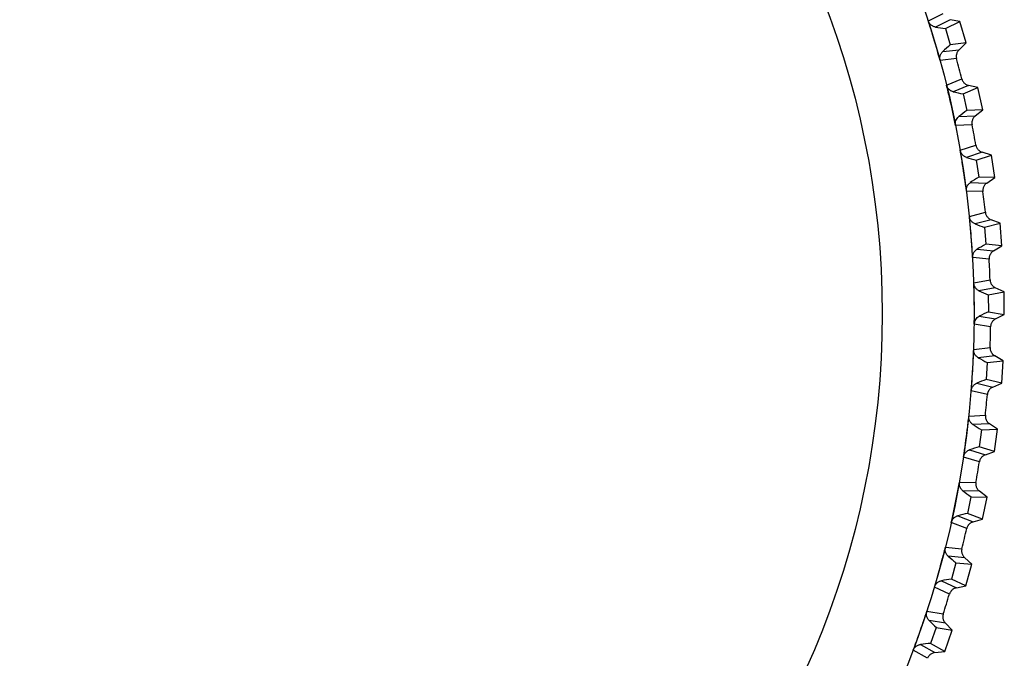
# Model space of a CAD drawing. Header units: millimetres. Extents: x -107 to 42, y 0 to 140.
# Tile 7 of 17: x -85 to -63, y 66 to 80. Entities that reach past the tile are written whole.
import ezdxf

# ---------------------------------------------------------------- set-up
doc = ezdxf.new("R2010")
doc.units = ezdxf.units.MM

msp = doc.modelspace()

# ---------------------------------------------------------------- linework, layer by layer
at = {"color": 7, "linetype": 'Continuous', "lineweight": 25}
for p, q in [((-64.88, 80.385), (-64.554, 80.549)), ((-64.397, 80.413), (-64.723, 80.249)), ((-64.502, 80.217), (-64.183, 80.377)), ((-64.502, 80.217), (-64.394, 79.856)), ((-64.183, 80.377), (-64.397, 80.413)), ((-64.04, 79.898), (-64.183, 80.377)), ((-64.04, 79.898), (-64.394, 79.856)), ((-64.199, 79.75), (-64.04, 79.898)), ((-64.562, 79.708), (-64.199, 79.75)), ((-64.256, 79.551), (-64.619, 79.509)), ((-64.477, 78.966), (-64.14, 79.106)), ((-63.993, 78.96), (-64.33, 78.819)), ((-64.111, 78.772), (-63.782, 78.909)), ((-63.782, 78.909), (-63.993, 78.96)), ((-63.672, 78.421), (-63.782, 78.909)), ((-64.111, 78.772), (-64.029, 78.404)), ((-64.206, 78.268), (-63.842, 78.285)), ((-63.672, 78.421), (-64.029, 78.404)), ((-63.842, 78.285), (-63.672, 78.421)), ((-63.912, 78.09), (-64.277, 78.073)), ((-64.174, 77.522), (-63.827, 77.638)), ((-63.691, 77.483), (-64.037, 77.366)), ((-63.822, 77.303), (-63.484, 77.417)), ((-63.484, 77.417), (-63.691, 77.483)), ((-63.409, 76.922), (-63.484, 77.417)), ((-63.822, 77.303), (-63.766, 76.931)), ((-63.952, 76.807), (-63.587, 76.798)), ((-63.409, 76.922), (-63.766, 76.931)), ((-63.587, 76.798), (-63.409, 76.922)), ((-63.671, 76.609), (-64.037, 76.618)), ((-63.972, 76.06), (-63.618, 76.152)), ((-63.493, 75.987), (-63.846, 75.895)), ((-63.636, 75.818), (-63.291, 75.907)), ((-63.291, 75.907), (-63.493, 75.987)), ((-63.251, 75.409), (-63.291, 75.907)), ((-63.636, 75.818), (-63.606, 75.442)), ((-63.251, 75.409), (-63.606, 75.442)), ((-63.801, 75.332), (-63.437, 75.297)), ((-63.437, 75.297), (-63.251, 75.409)), ((-63.534, 75.114), (-63.898, 75.149)), ((-63.873, 74.588), (-63.513, 74.655)), ((-63.4, 74.482), (-63.759, 74.414)), ((-63.555, 74.323), (-63.204, 74.388)), ((-63.204, 74.388), (-63.4, 74.482)), ((-63.199, 73.888), (-63.204, 74.388)), ((-63.555, 74.323), (-63.551, 73.946)), ((-63.551, 73.946), (-63.199, 73.888)), ((-63.753, 73.85), (-63.392, 73.79)), ((-63.392, 73.79), (-63.199, 73.888)), ((-63.502, 73.614), (-63.863, 73.674)), ((-63.876, 73.113), (-63.513, 73.155)), ((-63.412, 72.974), (-63.775, 72.931)), ((-63.577, 72.826), (-63.6, 72.449)), ((-63.577, 72.826), (-63.223, 72.866)), ((-63.223, 72.866), (-63.412, 72.974)), ((-63.253, 72.367), (-63.223, 72.866)), ((-63.808, 72.368), (-63.453, 72.283)), ((-63.253, 72.367), (-63.6, 72.449)), ((-63.453, 72.283), (-63.253, 72.367)), ((-63.574, 72.115), (-63.93, 72.2)), ((-63.983, 71.641), (-63.617, 71.658)), ((-63.529, 71.47), (-63.894, 71.453)), ((-63.705, 71.334), (-63.753, 70.96)), ((-63.705, 71.334), (-63.348, 71.35)), ((-63.348, 71.35), (-63.529, 71.47)), ((-63.413, 70.854), (-63.348, 71.35)), ((-63.967, 70.893), (-63.618, 70.784)), ((-63.413, 70.854), (-63.753, 70.96)), ((-63.618, 70.784), (-63.413, 70.854)), ((-63.751, 70.625), (-64.1, 70.734)), ((-64.191, 70.18), (-63.826, 70.172)), ((-63.751, 69.979), (-64.116, 69.987)), ((-63.579, 69.846), (-63.751, 69.979)), ((-63.936, 69.855), (-64.01, 69.485)), ((-63.936, 69.855), (-63.579, 69.846)), ((-63.678, 69.356), (-63.579, 69.846)), ((-64.228, 69.433), (-63.888, 69.3)), ((-63.678, 69.356), (-64.01, 69.485)), ((-63.888, 69.3), (-63.678, 69.356)), ((-64.031, 69.151), (-64.372, 69.284)), ((-64.502, 68.738), (-64.138, 68.704)), ((-64.076, 68.506), (-64.44, 68.54)), ((-63.914, 68.361), (-64.076, 68.506)), ((-64.269, 68.395), (-64.369, 68.032)), ((-64.269, 68.395), (-63.914, 68.361)), ((-64.047, 67.879), (-63.914, 68.361)), ((-64.047, 67.879), (-64.369, 68.032)), ((-64.414, 67.699), (-64.744, 67.856)), ((-64.59, 67.995), (-64.26, 67.838)), ((-64.26, 67.838), (-64.047, 67.879)), ((-64.912, 67.321), (-64.551, 67.261)), ((-64.504, 67.059), (-64.864, 67.118)), ((-64.704, 66.962), (-64.829, 66.607)), ((-64.704, 66.962), (-64.352, 66.904)), ((-64.352, 66.904), (-64.504, 67.059)), ((-64.518, 66.432), (-64.352, 66.904)), ((-65.052, 66.586), (-64.734, 66.406)), ((-64.518, 66.432), (-64.829, 66.607)), ((-64.896, 66.279), (-65.215, 66.458)), ((-64.734, 66.406), (-64.518, 66.432))]:
    msp.add_line(p, q, dxfattribs=at)
for radius in [21.133, 19.098]:
    msp.add_circle((-85, 73.901), radius, dxfattribs=at)
for centre, radius, start, end in [((-64.214, 83.002), 2.799, 259.516, 264.098), ((-62.627, 77.686), 2.799, 129.1489, 133.7309), ((-85, 73.901), 21.5, 14.0112, 15.2357), ((-63.63, 81.53), 2.799, 255.516, 260.098), ((-62.417, 76.116), 2.799, 125.1489, 129.7309), ((-85, 73.901), 21.5, 10.0112, 11.2357), ((-63.15, 80.02), 2.799, 251.516, 256.098), ((-62.318, 74.535), 2.799, 121.1489, 125.7309), ((-85, 73.901), 21.5, 6.0112, 7.2357), ((-62.776, 78.481), 2.799, 247.516, 252.098), ((-62.329, 72.951), 2.799, 117.1489, 121.7309), ((-85, 73.901), 21.5, 2.0112, 3.2357), ((-62.511, 76.92), 2.799, 243.516, 248.098), ((-62.45, 71.372), 2.799, 113.1489, 117.7309), ((-85, 73.901), 21.5, 358.0112, 359.2357), ((-62.355, 75.344), 2.799, 239.516, 244.098), ((-62.682, 69.805), 2.799, 109.1489, 113.7309), ((-85, 73.901), 21.5, 354.0112, 355.2357), ((-62.309, 73.76), 2.799, 235.516, 240.098), ((-63.022, 68.258), 2.799, 105.1489, 109.7309), ((-85, 73.901), 21.5, 350.0112, 351.2357), ((-62.374, 72.178), 2.799, 231.516, 236.098), ((-63.469, 66.739), 2.799, 101.1489, 105.7309), ((-85, 73.901), 21.5, 346.0112, 347.2357), ((-62.55, 70.604), 2.799, 227.516, 232.098), ((-64.021, 65.254), 2.799, 97.1489, 101.7309), ((-85, 73.901), 21.5, 342.0112, 343.2357), ((-62.834, 69.046), 2.799, 223.516, 228.098), ((-64.675, 63.812), 2.799, 93.1489, 97.7309)]:
    msp.add_arc(centre, radius, start, end, dxfattribs=at)
for points, knots in [([(-64.619, 79.509), (-64.672, 79.701), (-64.728, 79.894), (-64.786, 80.085), (-64.817, 80.185), (-64.848, 80.285), (-64.88, 80.385)], [0, 0, 0, 0, 0.0006000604, 0.0006000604, 0.0006000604, 0.000914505, 0.000914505, 0.000914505, 0.000914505]), ([(-64.723, 80.249), (-64.733, 80.251), (-64.742, 80.253), (-64.752, 80.256), (-64.761, 80.259), (-64.77, 80.263), (-64.779, 80.267), (-64.788, 80.271), (-64.796, 80.277), (-64.804, 80.282), (-64.812, 80.288), (-64.82, 80.294), (-64.827, 80.301), (-64.835, 80.308), (-64.841, 80.315), (-64.847, 80.323), (-64.853, 80.33), (-64.859, 80.339), (-64.864, 80.347), (-64.871, 80.359), (-64.876, 80.372), (-64.88, 80.385)], [0, 0, 0, 0, 0.0000302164, 0.0000302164, 0.0000302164, 0.0000598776, 0.0000598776, 0.0000598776, 0.0000895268, 0.0000895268, 0.0000895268, 0.0001191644, 0.0001191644, 0.0001191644, 0.000148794, 0.000148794, 0.000148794, 0.00017842, 0.00017842, 0.00017842, 0.0002196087, 0.0002196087, 0.0002196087, 0.0002196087]), ([(-64.619, 79.509), (-64.622, 79.519), (-64.624, 79.53), (-64.625, 79.541), (-64.626, 79.552), (-64.626, 79.563), (-64.626, 79.574), (-64.625, 79.585), (-64.623, 79.596), (-64.621, 79.607), (-64.618, 79.617), (-64.615, 79.627), (-64.611, 79.637), (-64.607, 79.646), (-64.603, 79.656), (-64.597, 79.664), (-64.593, 79.672), (-64.587, 79.68), (-64.581, 79.687), (-64.575, 79.695), (-64.569, 79.702), (-64.562, 79.708)], [0, 0, 0, 0, 0.0000330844, 0.0000330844, 0.0000330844, 0.0000661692, 0.0000661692, 0.0000661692, 0.0000989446, 0.0000989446, 0.0000989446, 0.0001308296, 0.0001308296, 0.0001308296, 0.000161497, 0.000161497, 0.000161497, 0.0001901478, 0.0001901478, 0.0001901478, 0.0002195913, 0.0002195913, 0.0002195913, 0.0002195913]), ([(-64.199, 79.75), (-64.207, 79.742), (-64.214, 79.734), (-64.221, 79.725), (-64.228, 79.716), (-64.234, 79.707), (-64.239, 79.697), (-64.244, 79.688), (-64.249, 79.677), (-64.252, 79.667), (-64.256, 79.656), (-64.259, 79.646), (-64.26, 79.635), (-64.261, 79.629), (-64.262, 79.624), (-64.262, 79.618), (-64.263, 79.607), (-64.263, 79.596), (-64.262, 79.585), (-64.261, 79.573), (-64.259, 79.562), (-64.256, 79.551)], [0, 0, 0, 0, 0.0000332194, 0.0000332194, 0.0000332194, 0.0000664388, 0.0000664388, 0.0000664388, 0.0000996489, 0.0000996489, 0.0000996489, 0.000132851, 0.000132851, 0.000132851, 0.0001493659, 0.0001493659, 0.0001493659, 0.0001828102, 0.0001828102, 0.0001828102, 0.0002172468, 0.0002172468, 0.0002172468, 0.0002172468]), ([(-64.277, 78.073), (-64.317, 78.269), (-64.359, 78.465), (-64.404, 78.66), (-64.428, 78.762), (-64.452, 78.864), (-64.477, 78.966)], [0, 0, 0, 0, 0.0006000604, 0.0006000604, 0.0006000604, 0.000914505, 0.000914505, 0.000914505, 0.000914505]), ([(-64.33, 78.819), (-64.339, 78.822), (-64.348, 78.825), (-64.358, 78.828), (-64.367, 78.832), (-64.376, 78.836), (-64.384, 78.841), (-64.392, 78.846), (-64.401, 78.852), (-64.408, 78.858), (-64.416, 78.864), (-64.423, 78.871), (-64.43, 78.878), (-64.437, 78.885), (-64.443, 78.893), (-64.448, 78.901), (-64.454, 78.909), (-64.459, 78.918), (-64.463, 78.927), (-64.469, 78.939), (-64.474, 78.952), (-64.477, 78.966)], [0, 0, 0, 0, 0.0000302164, 0.0000302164, 0.0000302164, 0.0000598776, 0.0000598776, 0.0000598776, 0.0000895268, 0.0000895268, 0.0000895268, 0.0001191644, 0.0001191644, 0.0001191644, 0.000148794, 0.000148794, 0.000148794, 0.00017842, 0.00017842, 0.00017842, 0.0002196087, 0.0002196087, 0.0002196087, 0.0002196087]), ([(-64.14, 79.106), (-64.137, 79.095), (-64.133, 79.085), (-64.129, 79.075), (-64.125, 79.065), (-64.119, 79.055), (-64.113, 79.046), (-64.107, 79.036), (-64.1, 79.027), (-64.093, 79.019), (-64.085, 79.011), (-64.077, 79.004), (-64.068, 78.997), (-64.064, 78.993), (-64.06, 78.99), (-64.055, 78.987), (-64.046, 78.981), (-64.036, 78.976), (-64.026, 78.971), (-64.015, 78.967), (-64.004, 78.963), (-63.993, 78.96)], [0, 0, 0, 0, 0.0000331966, 0.0000331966, 0.0000331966, 0.0000663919, 0.0000663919, 0.0000663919, 0.0000995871, 0.0000995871, 0.0000995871, 0.0001327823, 0.0001327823, 0.0001327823, 0.0001492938, 0.0001492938, 0.0001492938, 0.0001827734, 0.0001827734, 0.0001827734, 0.0002172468, 0.0002172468, 0.0002172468, 0.0002172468]), ([(-64.277, 78.073), (-64.285, 78.109), (-64.282, 78.147), (-64.256, 78.216), (-64.234, 78.246), (-64.206, 78.268)], [0, 0, 0, 0, 0.5, 0.5, 1, 1, 1, 1]), ([(-63.842, 78.285), (-63.85, 78.278), (-63.858, 78.27), (-63.866, 78.262), (-63.873, 78.253), (-63.88, 78.244), (-63.885, 78.235), (-63.891, 78.226), (-63.896, 78.216), (-63.901, 78.206), (-63.905, 78.195), (-63.908, 78.185), (-63.911, 78.174), (-63.912, 78.169), (-63.913, 78.163), (-63.914, 78.158), (-63.915, 78.147), (-63.916, 78.135), (-63.916, 78.124), (-63.916, 78.113), (-63.914, 78.101), (-63.912, 78.09)], [0, 0, 0, 0, 0.0000332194, 0.0000332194, 0.0000332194, 0.0000664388, 0.0000664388, 0.0000664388, 0.0000996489, 0.0000996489, 0.0000996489, 0.000132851, 0.000132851, 0.000132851, 0.0001493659, 0.0001493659, 0.0001493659, 0.0001828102, 0.0001828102, 0.0001828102, 0.0002172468, 0.0002172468, 0.0002172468, 0.0002172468]), ([(-63.827, 77.638), (-63.825, 77.628), (-63.823, 77.617), (-63.819, 77.606), (-63.815, 77.596), (-63.811, 77.586), (-63.805, 77.576), (-63.8, 77.566), (-63.794, 77.557), (-63.787, 77.548), (-63.78, 77.54), (-63.772, 77.532), (-63.764, 77.524), (-63.76, 77.521), (-63.756, 77.517), (-63.751, 77.514), (-63.742, 77.507), (-63.733, 77.501), (-63.723, 77.496), (-63.713, 77.491), (-63.702, 77.486), (-63.691, 77.483)], [0, 0, 0, 0, 0.0000331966, 0.0000331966, 0.0000331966, 0.0000663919, 0.0000663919, 0.0000663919, 0.0000995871, 0.0000995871, 0.0000995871, 0.0001327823, 0.0001327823, 0.0001327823, 0.0001492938, 0.0001492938, 0.0001492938, 0.0001827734, 0.0001827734, 0.0001827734, 0.0002172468, 0.0002172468, 0.0002172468, 0.0002172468]), ([(-64.037, 76.618), (-64.062, 76.816), (-64.091, 77.014), (-64.122, 77.211), (-64.139, 77.315), (-64.156, 77.418), (-64.174, 77.522)], [0, 0, 0, 0, 0.0006000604, 0.0006000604, 0.0006000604, 0.000914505, 0.000914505, 0.000914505, 0.000914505]), ([(-64.037, 77.366), (-64.046, 77.368), (-64.055, 77.372), (-64.064, 77.376), (-64.073, 77.381), (-64.081, 77.385), (-64.09, 77.391), (-64.098, 77.396), (-64.105, 77.403), (-64.113, 77.409), (-64.12, 77.416), (-64.127, 77.423), (-64.133, 77.431), (-64.139, 77.439), (-64.145, 77.447), (-64.15, 77.455), (-64.155, 77.464), (-64.159, 77.473), (-64.163, 77.482), (-64.168, 77.495), (-64.171, 77.508), (-64.174, 77.522)], [0, 0, 0, 0, 0.0000302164, 0.0000302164, 0.0000302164, 0.0000598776, 0.0000598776, 0.0000598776, 0.0000895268, 0.0000895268, 0.0000895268, 0.0001191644, 0.0001191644, 0.0001191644, 0.000148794, 0.000148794, 0.000148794, 0.00017842, 0.00017842, 0.00017842, 0.0002196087, 0.0002196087, 0.0002196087, 0.0002196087]), ([(-64.037, 76.618), (-64.038, 76.628), (-64.039, 76.64), (-64.038, 76.651), (-64.038, 76.662), (-64.037, 76.673), (-64.034, 76.683), (-64.032, 76.694), (-64.029, 76.705), (-64.025, 76.715), (-64.021, 76.725), (-64.017, 76.734), (-64.011, 76.744), (-64.006, 76.752), (-64, 76.761), (-63.994, 76.769), (-63.988, 76.776), (-63.981, 76.783), (-63.975, 76.789), (-63.968, 76.796), (-63.96, 76.802), (-63.952, 76.807)], [0, 0, 0, 0, 0.0000330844, 0.0000330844, 0.0000330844, 0.0000661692, 0.0000661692, 0.0000661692, 0.0000989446, 0.0000989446, 0.0000989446, 0.0001308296, 0.0001308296, 0.0001308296, 0.000161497, 0.000161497, 0.000161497, 0.0001901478, 0.0001901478, 0.0001901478, 0.0002195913, 0.0002195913, 0.0002195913, 0.0002195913]), ([(-63.587, 76.798), (-63.596, 76.792), (-63.605, 76.784), (-63.613, 76.777), (-63.621, 76.769), (-63.628, 76.761), (-63.635, 76.752), (-63.641, 76.743), (-63.647, 76.733), (-63.652, 76.723), (-63.657, 76.713), (-63.661, 76.703), (-63.664, 76.692), (-63.666, 76.687), (-63.667, 76.682), (-63.668, 76.676), (-63.671, 76.665), (-63.672, 76.654), (-63.673, 76.643), (-63.673, 76.632), (-63.673, 76.62), (-63.671, 76.609)], [0, 0, 0, 0, 0.0000332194, 0.0000332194, 0.0000332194, 0.0000664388, 0.0000664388, 0.0000664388, 0.0000996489, 0.0000996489, 0.0000996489, 0.000132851, 0.000132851, 0.000132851, 0.0001493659, 0.0001493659, 0.0001493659, 0.0001828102, 0.0001828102, 0.0001828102, 0.0002172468, 0.0002172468, 0.0002172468, 0.0002172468]), ([(-63.618, 76.152), (-63.617, 76.141), (-63.615, 76.13), (-63.612, 76.12), (-63.609, 76.109), (-63.605, 76.099), (-63.6, 76.089), (-63.596, 76.079), (-63.59, 76.069), (-63.584, 76.06), (-63.578, 76.051), (-63.571, 76.042), (-63.563, 76.034), (-63.559, 76.03), (-63.555, 76.026), (-63.551, 76.023), (-63.543, 76.015), (-63.533, 76.009), (-63.524, 76.003), (-63.514, 75.997), (-63.504, 75.992), (-63.493, 75.987)], [0, 0, 0, 0, 0.0000331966, 0.0000331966, 0.0000331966, 0.0000663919, 0.0000663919, 0.0000663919, 0.0000995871, 0.0000995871, 0.0000995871, 0.0001327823, 0.0001327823, 0.0001327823, 0.0001492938, 0.0001492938, 0.0001492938, 0.0001827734, 0.0001827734, 0.0001827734, 0.0002172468, 0.0002172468, 0.0002172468, 0.0002172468]), ([(-63.898, 75.149), (-63.91, 75.348), (-63.925, 75.548), (-63.942, 75.747), (-63.951, 75.851), (-63.961, 75.956), (-63.972, 76.06)], [0, 0, 0, 0, 0.0006000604, 0.0006000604, 0.0006000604, 0.000914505, 0.000914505, 0.000914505, 0.000914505]), ([(-63.846, 75.895), (-63.855, 75.898), (-63.864, 75.903), (-63.873, 75.907), (-63.881, 75.912), (-63.889, 75.918), (-63.897, 75.924), (-63.905, 75.93), (-63.912, 75.937), (-63.919, 75.944), (-63.926, 75.951), (-63.932, 75.959), (-63.938, 75.967), (-63.943, 75.975), (-63.948, 75.983), (-63.953, 75.992), (-63.957, 76.001), (-63.961, 76.01), (-63.964, 76.02), (-63.968, 76.033), (-63.971, 76.046), (-63.972, 76.06)], [0, 0, 0, 0, 0.0000302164, 0.0000302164, 0.0000302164, 0.0000598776, 0.0000598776, 0.0000598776, 0.0000895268, 0.0000895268, 0.0000895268, 0.0001191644, 0.0001191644, 0.0001191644, 0.000148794, 0.000148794, 0.000148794, 0.00017842, 0.00017842, 0.00017842, 0.0002196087, 0.0002196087, 0.0002196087, 0.0002196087]), ([(-63.898, 75.149), (-63.899, 75.16), (-63.899, 75.171), (-63.897, 75.182), (-63.896, 75.193), (-63.894, 75.204), (-63.891, 75.214), (-63.888, 75.225), (-63.885, 75.235), (-63.88, 75.245), (-63.875, 75.255), (-63.87, 75.264), (-63.864, 75.273), (-63.858, 75.281), (-63.852, 75.289), (-63.845, 75.296), (-63.839, 75.303), (-63.832, 75.31), (-63.824, 75.316), (-63.817, 75.322), (-63.809, 75.327), (-63.801, 75.332)], [0, 0, 0, 0, 0.0000330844, 0.0000330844, 0.0000330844, 0.0000661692, 0.0000661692, 0.0000661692, 0.0000989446, 0.0000989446, 0.0000989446, 0.0001308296, 0.0001308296, 0.0001308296, 0.000161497, 0.000161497, 0.000161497, 0.0001901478, 0.0001901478, 0.0001901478, 0.0002195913, 0.0002195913, 0.0002195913, 0.0002195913]), ([(-63.437, 75.297), (-63.447, 75.292), (-63.456, 75.285), (-63.464, 75.278), (-63.473, 75.271), (-63.481, 75.263), (-63.488, 75.254), (-63.495, 75.246), (-63.501, 75.237), (-63.507, 75.227), (-63.513, 75.218), (-63.517, 75.208), (-63.521, 75.197), (-63.523, 75.192), (-63.525, 75.187), (-63.527, 75.182), (-63.53, 75.171), (-63.532, 75.16), (-63.533, 75.149), (-63.535, 75.137), (-63.535, 75.126), (-63.534, 75.114)], [0, 0, 0, 0, 0.0000332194, 0.0000332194, 0.0000332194, 0.0000664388, 0.0000664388, 0.0000664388, 0.0000996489, 0.0000996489, 0.0000996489, 0.000132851, 0.000132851, 0.000132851, 0.0001493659, 0.0001493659, 0.0001493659, 0.0001828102, 0.0001828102, 0.0001828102, 0.0002172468, 0.0002172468, 0.0002172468, 0.0002172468]), ([(-63.863, 73.674), (-63.862, 73.749), (-63.861, 73.825), (-63.861, 73.901), (-63.861, 74.101), (-63.864, 74.301), (-63.87, 74.501), (-63.871, 74.53), (-63.872, 74.559), (-63.873, 74.588)], [-0.000227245, -0.000227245, -0.000227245, -0.000227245, 0, 0, 0, 0.0006000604, 0.0006000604, 0.0006000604, 0.0006872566, 0.0006872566, 0.0006872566, 0.0006872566]), ([(-63.759, 74.414), (-63.767, 74.418), (-63.776, 74.423), (-63.784, 74.429), (-63.792, 74.434), (-63.8, 74.44), (-63.807, 74.447), (-63.815, 74.453), (-63.821, 74.461), (-63.828, 74.468), (-63.834, 74.476), (-63.84, 74.484), (-63.845, 74.493), (-63.85, 74.501), (-63.854, 74.51), (-63.858, 74.519), (-63.862, 74.528), (-63.865, 74.538), (-63.867, 74.547), (-63.87, 74.561), (-63.872, 74.574), (-63.873, 74.588)], [0, 0, 0, 0, 0.0000302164, 0.0000302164, 0.0000302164, 0.0000598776, 0.0000598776, 0.0000598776, 0.0000895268, 0.0000895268, 0.0000895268, 0.0001191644, 0.0001191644, 0.0001191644, 0.000148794, 0.000148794, 0.000148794, 0.00017842, 0.00017842, 0.00017842, 0.0002196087, 0.0002196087, 0.0002196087, 0.0002196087]), ([(-63.513, 74.655), (-63.513, 74.644), (-63.512, 74.633), (-63.509, 74.622), (-63.507, 74.612), (-63.504, 74.601), (-63.5, 74.591), (-63.496, 74.58), (-63.491, 74.57), (-63.486, 74.561), (-63.48, 74.551), (-63.473, 74.542), (-63.466, 74.534), (-63.463, 74.529), (-63.459, 74.525), (-63.455, 74.521), (-63.447, 74.513), (-63.439, 74.506), (-63.43, 74.5), (-63.42, 74.493), (-63.41, 74.487), (-63.4, 74.482)], [0, 0, 0, 0, 0.0000331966, 0.0000331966, 0.0000331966, 0.0000663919, 0.0000663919, 0.0000663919, 0.0000995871, 0.0000995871, 0.0000995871, 0.0001327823, 0.0001327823, 0.0001327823, 0.0001492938, 0.0001492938, 0.0001492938, 0.0001827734, 0.0001827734, 0.0001827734, 0.0002172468, 0.0002172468, 0.0002172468, 0.0002172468]), ([(-63.863, 73.674), (-63.862, 73.71), (-63.852, 73.746), (-63.813, 73.809), (-63.784, 73.834), (-63.753, 73.85)], [0, 0, 0, 0, 0.5, 0.5, 1, 1, 1, 1]), ([(-63.392, 73.79), (-63.402, 73.785), (-63.412, 73.779), (-63.421, 73.772), (-63.43, 73.766), (-63.438, 73.758), (-63.446, 73.75), (-63.453, 73.742), (-63.46, 73.734), (-63.467, 73.725), (-63.473, 73.716), (-63.479, 73.706), (-63.483, 73.696), (-63.486, 73.691), (-63.488, 73.686), (-63.49, 73.681), (-63.493, 73.67), (-63.496, 73.659), (-63.498, 73.648), (-63.501, 73.637), (-63.502, 73.626), (-63.502, 73.614)], [0, 0, 0, 0, 0.0000332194, 0.0000332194, 0.0000332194, 0.0000664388, 0.0000664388, 0.0000664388, 0.0000996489, 0.0000996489, 0.0000996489, 0.000132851, 0.000132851, 0.000132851, 0.0001493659, 0.0001493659, 0.0001493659, 0.0001828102, 0.0001828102, 0.0001828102, 0.0002172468, 0.0002172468, 0.0002172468, 0.0002172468]), ([(-63.93, 72.2), (-63.914, 72.399), (-63.901, 72.599), (-63.89, 72.798), (-63.885, 72.903), (-63.88, 73.008), (-63.876, 73.113)], [0, 0, 0, 0, 0.0006000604, 0.0006000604, 0.0006000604, 0.000914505, 0.000914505, 0.000914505, 0.000914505]), ([(-63.775, 72.931), (-63.783, 72.936), (-63.791, 72.942), (-63.799, 72.948), (-63.807, 72.954), (-63.814, 72.96), (-63.821, 72.967), (-63.828, 72.974), (-63.834, 72.982), (-63.84, 72.99), (-63.845, 72.998), (-63.851, 73.007), (-63.855, 73.015), (-63.859, 73.024), (-63.863, 73.033), (-63.866, 73.043), (-63.869, 73.052), (-63.872, 73.062), (-63.873, 73.072), (-63.876, 73.085), (-63.877, 73.099), (-63.876, 73.113)], [0, 0, 0, 0, 0.0000302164, 0.0000302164, 0.0000302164, 0.0000598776, 0.0000598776, 0.0000598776, 0.0000895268, 0.0000895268, 0.0000895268, 0.0001191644, 0.0001191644, 0.0001191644, 0.000148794, 0.000148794, 0.000148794, 0.00017842, 0.00017842, 0.00017842, 0.0002196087, 0.0002196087, 0.0002196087, 0.0002196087]), ([(-63.513, 73.155), (-63.513, 73.144), (-63.513, 73.133), (-63.511, 73.122), (-63.51, 73.111), (-63.508, 73.1), (-63.504, 73.089), (-63.501, 73.079), (-63.497, 73.068), (-63.492, 73.058), (-63.487, 73.048), (-63.481, 73.039), (-63.475, 73.03), (-63.471, 73.025), (-63.468, 73.021), (-63.464, 73.017), (-63.457, 73.009), (-63.449, 73.001), (-63.44, 72.994), (-63.432, 72.986), (-63.422, 72.98), (-63.412, 72.974)], [0, 0, 0, 0, 0.0000331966, 0.0000331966, 0.0000331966, 0.0000663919, 0.0000663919, 0.0000663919, 0.0000995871, 0.0000995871, 0.0000995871, 0.0001327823, 0.0001327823, 0.0001327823, 0.0001492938, 0.0001492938, 0.0001492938, 0.0001827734, 0.0001827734, 0.0001827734, 0.0002172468, 0.0002172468, 0.0002172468, 0.0002172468]), ([(-63.93, 72.2), (-63.929, 72.211), (-63.927, 72.222), (-63.925, 72.232), (-63.922, 72.243), (-63.918, 72.254), (-63.914, 72.264), (-63.91, 72.274), (-63.904, 72.283), (-63.898, 72.292), (-63.893, 72.301), (-63.886, 72.31), (-63.879, 72.318), (-63.872, 72.325), (-63.865, 72.332), (-63.857, 72.339), (-63.849, 72.345), (-63.842, 72.35), (-63.833, 72.355), (-63.825, 72.36), (-63.817, 72.364), (-63.808, 72.368)], [0, 0, 0, 0, 0.0000330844, 0.0000330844, 0.0000330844, 0.0000661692, 0.0000661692, 0.0000661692, 0.0000989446, 0.0000989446, 0.0000989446, 0.0001308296, 0.0001308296, 0.0001308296, 0.000161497, 0.000161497, 0.000161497, 0.0001901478, 0.0001901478, 0.0001901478, 0.0002195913, 0.0002195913, 0.0002195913, 0.0002195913]), ([(-63.453, 72.283), (-63.463, 72.278), (-63.473, 72.273), (-63.482, 72.267), (-63.492, 72.261), (-63.5, 72.255), (-63.509, 72.247), (-63.517, 72.24), (-63.525, 72.232), (-63.531, 72.223), (-63.538, 72.214), (-63.545, 72.205), (-63.55, 72.195), (-63.553, 72.191), (-63.555, 72.186), (-63.557, 72.181), (-63.562, 72.17), (-63.566, 72.16), (-63.568, 72.149), (-63.571, 72.138), (-63.573, 72.127), (-63.574, 72.115)], [0, 0, 0, 0, 0.0000332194, 0.0000332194, 0.0000332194, 0.0000664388, 0.0000664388, 0.0000664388, 0.0000996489, 0.0000996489, 0.0000996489, 0.000132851, 0.000132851, 0.000132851, 0.0001493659, 0.0001493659, 0.0001493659, 0.0001828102, 0.0001828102, 0.0001828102, 0.0002172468, 0.0002172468, 0.0002172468, 0.0002172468]), ([(-64.1, 70.734), (-64.07, 70.932), (-64.043, 71.13), (-64.019, 71.329), (-64.006, 71.433), (-63.994, 71.537), (-63.983, 71.641)], [0, 0, 0, 0, 0.0006000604, 0.0006000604, 0.0006000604, 0.000914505, 0.000914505, 0.000914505, 0.000914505]), ([(-63.894, 71.453), (-63.902, 71.458), (-63.91, 71.464), (-63.917, 71.471), (-63.924, 71.477), (-63.931, 71.485), (-63.938, 71.492), (-63.944, 71.5), (-63.95, 71.508), (-63.955, 71.516), (-63.96, 71.525), (-63.964, 71.533), (-63.968, 71.543), (-63.972, 71.552), (-63.975, 71.561), (-63.978, 71.571), (-63.98, 71.58), (-63.982, 71.59), (-63.983, 71.6), (-63.984, 71.613), (-63.984, 71.627), (-63.983, 71.641)], [0, 0, 0, 0, 0.0000302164, 0.0000302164, 0.0000302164, 0.0000598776, 0.0000598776, 0.0000598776, 0.0000895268, 0.0000895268, 0.0000895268, 0.0001191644, 0.0001191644, 0.0001191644, 0.000148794, 0.000148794, 0.000148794, 0.00017842, 0.00017842, 0.00017842, 0.0002196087, 0.0002196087, 0.0002196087, 0.0002196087]), ([(-63.617, 71.658), (-63.618, 71.647), (-63.619, 71.636), (-63.618, 71.624), (-63.617, 71.613), (-63.616, 71.602), (-63.613, 71.592), (-63.611, 71.581), (-63.607, 71.57), (-63.603, 71.56), (-63.599, 71.55), (-63.594, 71.54), (-63.588, 71.531), (-63.585, 71.526), (-63.582, 71.521), (-63.578, 71.517), (-63.572, 71.508), (-63.564, 71.5), (-63.556, 71.492), (-63.548, 71.484), (-63.539, 71.477), (-63.529, 71.47)], [0, 0, 0, 0, 0.0000331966, 0.0000331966, 0.0000331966, 0.0000663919, 0.0000663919, 0.0000663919, 0.0000995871, 0.0000995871, 0.0000995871, 0.0001327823, 0.0001327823, 0.0001327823, 0.0001492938, 0.0001492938, 0.0001492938, 0.0001827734, 0.0001827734, 0.0001827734, 0.0002172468, 0.0002172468, 0.0002172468, 0.0002172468]), ([(-64.1, 70.734), (-64.098, 70.745), (-64.096, 70.756), (-64.092, 70.766), (-64.089, 70.777), (-64.085, 70.787), (-64.079, 70.797), (-64.074, 70.806), (-64.069, 70.816), (-64.062, 70.824), (-64.056, 70.833), (-64.048, 70.841), (-64.041, 70.848), (-64.033, 70.855), (-64.025, 70.862), (-64.017, 70.868), (-64.009, 70.873), (-64.001, 70.878), (-63.993, 70.882), (-63.984, 70.886), (-63.975, 70.89), (-63.967, 70.893)], [0, 0, 0, 0, 0.0000330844, 0.0000330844, 0.0000330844, 0.0000661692, 0.0000661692, 0.0000661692, 0.0000989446, 0.0000989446, 0.0000989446, 0.0001308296, 0.0001308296, 0.0001308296, 0.000161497, 0.000161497, 0.000161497, 0.0001901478, 0.0001901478, 0.0001901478, 0.0002195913, 0.0002195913, 0.0002195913, 0.0002195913]), ([(-63.618, 70.784), (-63.629, 70.78), (-63.639, 70.775), (-63.649, 70.77), (-63.658, 70.765), (-63.668, 70.759), (-63.676, 70.752), (-63.685, 70.745), (-63.693, 70.738), (-63.701, 70.73), (-63.708, 70.721), (-63.715, 70.713), (-63.721, 70.703), (-63.724, 70.699), (-63.727, 70.694), (-63.73, 70.689), (-63.735, 70.679), (-63.739, 70.669), (-63.743, 70.658), (-63.747, 70.647), (-63.749, 70.636), (-63.751, 70.625)], [0, 0, 0, 0, 0.0000332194, 0.0000332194, 0.0000332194, 0.0000664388, 0.0000664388, 0.0000664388, 0.0000996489, 0.0000996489, 0.0000996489, 0.000132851, 0.000132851, 0.000132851, 0.0001493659, 0.0001493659, 0.0001493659, 0.0001828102, 0.0001828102, 0.0001828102, 0.0002172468, 0.0002172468, 0.0002172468, 0.0002172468]), ([(-64.372, 69.284), (-64.328, 69.479), (-64.287, 69.675), (-64.249, 69.871), (-64.229, 69.974), (-64.21, 70.077), (-64.191, 70.18)], [0, 0, 0, 0, 0.0006000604, 0.0006000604, 0.0006000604, 0.000914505, 0.000914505, 0.000914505, 0.000914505]), ([(-64.116, 69.987), (-64.124, 69.993), (-64.131, 69.999), (-64.138, 70.006), (-64.145, 70.013), (-64.151, 70.021), (-64.157, 70.029), (-64.163, 70.037), (-64.168, 70.045), (-64.172, 70.054), (-64.177, 70.063), (-64.181, 70.072), (-64.184, 70.081), (-64.187, 70.091), (-64.19, 70.1), (-64.191, 70.11), (-64.193, 70.12), (-64.194, 70.129), (-64.194, 70.139), (-64.195, 70.153), (-64.194, 70.167), (-64.191, 70.18)], [0, 0, 0, 0, 0.0000302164, 0.0000302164, 0.0000302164, 0.0000598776, 0.0000598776, 0.0000598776, 0.0000895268, 0.0000895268, 0.0000895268, 0.0001191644, 0.0001191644, 0.0001191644, 0.000148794, 0.000148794, 0.000148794, 0.00017842, 0.00017842, 0.00017842, 0.0002196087, 0.0002196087, 0.0002196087, 0.0002196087]), ([(-63.826, 70.172), (-63.828, 70.161), (-63.829, 70.15), (-63.829, 70.138), (-63.829, 70.127), (-63.828, 70.116), (-63.826, 70.105), (-63.825, 70.094), (-63.822, 70.084), (-63.819, 70.073), (-63.815, 70.063), (-63.811, 70.052), (-63.805, 70.043), (-63.803, 70.038), (-63.8, 70.033), (-63.797, 70.028), (-63.791, 70.019), (-63.784, 70.01), (-63.776, 70.002), (-63.769, 69.993), (-63.76, 69.986), (-63.751, 69.979)], [0, 0, 0, 0, 0.0000331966, 0.0000331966, 0.0000331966, 0.0000663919, 0.0000663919, 0.0000663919, 0.0000995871, 0.0000995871, 0.0000995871, 0.0001327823, 0.0001327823, 0.0001327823, 0.0001492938, 0.0001492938, 0.0001492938, 0.0001827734, 0.0001827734, 0.0001827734, 0.0002172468, 0.0002172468, 0.0002172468, 0.0002172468]), ([(-64.372, 69.284), (-64.369, 69.295), (-64.366, 69.305), (-64.362, 69.315), (-64.358, 69.326), (-64.353, 69.336), (-64.347, 69.345), (-64.341, 69.354), (-64.335, 69.363), (-64.328, 69.371), (-64.321, 69.379), (-64.313, 69.387), (-64.305, 69.394), (-64.297, 69.4), (-64.289, 69.406), (-64.28, 69.411), (-64.272, 69.416), (-64.263, 69.42), (-64.255, 69.424), (-64.246, 69.428), (-64.237, 69.431), (-64.228, 69.433)], [0, 0, 0, 0, 0.0000330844, 0.0000330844, 0.0000330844, 0.0000661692, 0.0000661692, 0.0000661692, 0.0000989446, 0.0000989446, 0.0000989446, 0.0001308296, 0.0001308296, 0.0001308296, 0.000161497, 0.000161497, 0.000161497, 0.0001901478, 0.0001901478, 0.0001901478, 0.0002195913, 0.0002195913, 0.0002195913, 0.0002195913]), ([(-63.888, 69.3), (-63.898, 69.297), (-63.909, 69.293), (-63.919, 69.288), (-63.929, 69.284), (-63.939, 69.278), (-63.948, 69.272), (-63.957, 69.266), (-63.966, 69.259), (-63.974, 69.251), (-63.982, 69.244), (-63.989, 69.236), (-63.996, 69.227), (-63.999, 69.222), (-64.002, 69.218), (-64.005, 69.213), (-64.011, 69.204), (-64.017, 69.194), (-64.021, 69.183), (-64.025, 69.173), (-64.029, 69.162), (-64.031, 69.151)], [0, 0, 0, 0, 0.0000332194, 0.0000332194, 0.0000332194, 0.0000664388, 0.0000664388, 0.0000664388, 0.0000996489, 0.0000996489, 0.0000996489, 0.000132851, 0.000132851, 0.000132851, 0.0001493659, 0.0001493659, 0.0001493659, 0.0001828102, 0.0001828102, 0.0001828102, 0.0002172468, 0.0002172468, 0.0002172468, 0.0002172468]), ([(-64.744, 67.856), (-64.687, 68.048), (-64.632, 68.24), (-64.581, 68.434), (-64.554, 68.535), (-64.527, 68.636), (-64.502, 68.738)], [0, 0, 0, 0, 0.0006000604, 0.0006000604, 0.0006000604, 0.000914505, 0.000914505, 0.000914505, 0.000914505]), ([(-64.44, 68.54), (-64.447, 68.546), (-64.454, 68.553), (-64.461, 68.561), (-64.467, 68.568), (-64.473, 68.576), (-64.478, 68.584), (-64.483, 68.593), (-64.488, 68.601), (-64.492, 68.61), (-64.495, 68.619), (-64.499, 68.629), (-64.501, 68.638), (-64.504, 68.648), (-64.505, 68.658), (-64.507, 68.668), (-64.508, 68.677), (-64.508, 68.687), (-64.508, 68.697), (-64.507, 68.711), (-64.505, 68.725), (-64.502, 68.738)], [0, 0, 0, 0, 0.0000302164, 0.0000302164, 0.0000302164, 0.0000598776, 0.0000598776, 0.0000598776, 0.0000895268, 0.0000895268, 0.0000895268, 0.0001191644, 0.0001191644, 0.0001191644, 0.000148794, 0.000148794, 0.000148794, 0.00017842, 0.00017842, 0.00017842, 0.0002196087, 0.0002196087, 0.0002196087, 0.0002196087]), ([(-64.138, 68.704), (-64.14, 68.693), (-64.142, 68.682), (-64.143, 68.671), (-64.144, 68.66), (-64.144, 68.649), (-64.143, 68.638), (-64.142, 68.627), (-64.14, 68.616), (-64.137, 68.605), (-64.134, 68.594), (-64.131, 68.584), (-64.126, 68.574), (-64.124, 68.569), (-64.121, 68.564), (-64.119, 68.559), (-64.113, 68.549), (-64.107, 68.54), (-64.1, 68.531), (-64.093, 68.522), (-64.085, 68.514), (-64.076, 68.506)], [0, 0, 0, 0, 0.0000331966, 0.0000331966, 0.0000331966, 0.0000663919, 0.0000663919, 0.0000663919, 0.0000995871, 0.0000995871, 0.0000995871, 0.0001327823, 0.0001327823, 0.0001327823, 0.0001492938, 0.0001492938, 0.0001492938, 0.0001827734, 0.0001827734, 0.0001827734, 0.0002172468, 0.0002172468, 0.0002172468, 0.0002172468]), ([(-64.744, 67.856), (-64.741, 67.867), (-64.737, 67.877), (-64.732, 67.887), (-64.727, 67.897), (-64.722, 67.906), (-64.715, 67.915), (-64.709, 67.924), (-64.702, 67.933), (-64.694, 67.94), (-64.686, 67.948), (-64.678, 67.955), (-64.67, 67.961), (-64.661, 67.967), (-64.653, 67.972), (-64.644, 67.977), (-64.635, 67.981), (-64.626, 67.985), (-64.617, 67.988), (-64.608, 67.991), (-64.599, 67.993), (-64.59, 67.995)], [0, 0, 0, 0, 0.0000330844, 0.0000330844, 0.0000330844, 0.0000661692, 0.0000661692, 0.0000661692, 0.0000989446, 0.0000989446, 0.0000989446, 0.0001308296, 0.0001308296, 0.0001308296, 0.000161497, 0.000161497, 0.000161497, 0.0001901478, 0.0001901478, 0.0001901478, 0.0002195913, 0.0002195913, 0.0002195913, 0.0002195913]), ([(-64.26, 67.838), (-64.271, 67.836), (-64.282, 67.833), (-64.292, 67.829), (-64.302, 67.825), (-64.313, 67.821), (-64.322, 67.815), (-64.332, 67.809), (-64.341, 67.803), (-64.349, 67.796), (-64.358, 67.789), (-64.366, 67.781), (-64.373, 67.773), (-64.377, 67.769), (-64.38, 67.764), (-64.384, 67.76), (-64.39, 67.751), (-64.396, 67.741), (-64.401, 67.731), (-64.406, 67.721), (-64.41, 67.71), (-64.414, 67.699)], [0, 0, 0, 0, 0.0000332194, 0.0000332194, 0.0000332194, 0.0000664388, 0.0000664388, 0.0000664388, 0.0000996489, 0.0000996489, 0.0000996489, 0.000132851, 0.000132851, 0.000132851, 0.0001493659, 0.0001493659, 0.0001493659, 0.0001828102, 0.0001828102, 0.0001828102, 0.0002172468, 0.0002172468, 0.0002172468, 0.0002172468]), ([(-65.215, 66.458), (-65.145, 66.645), (-65.077, 66.833), (-65.012, 67.022), (-64.978, 67.122), (-64.944, 67.221), (-64.912, 67.321)], [0, 0, 0, 0, 0.0006000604, 0.0006000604, 0.0006000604, 0.000914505, 0.000914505, 0.000914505, 0.000914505]), ([(-64.864, 67.118), (-64.871, 67.125), (-64.877, 67.133), (-64.883, 67.141), (-64.889, 67.149), (-64.894, 67.157), (-64.899, 67.166), (-64.903, 67.174), (-64.907, 67.183), (-64.911, 67.193), (-64.914, 67.202), (-64.916, 67.212), (-64.918, 67.221), (-64.92, 67.231), (-64.921, 67.241), (-64.922, 67.251), (-64.922, 67.261), (-64.922, 67.271), (-64.92, 67.28), (-64.919, 67.294), (-64.916, 67.308), (-64.912, 67.321)], [0, 0, 0, 0, 0.0000302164, 0.0000302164, 0.0000302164, 0.0000598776, 0.0000598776, 0.0000598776, 0.0000895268, 0.0000895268, 0.0000895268, 0.0001191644, 0.0001191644, 0.0001191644, 0.000148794, 0.000148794, 0.000148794, 0.00017842, 0.00017842, 0.00017842, 0.0002196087, 0.0002196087, 0.0002196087, 0.0002196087]), ([(-64.551, 67.261), (-64.554, 67.25), (-64.557, 67.24), (-64.559, 67.229), (-64.56, 67.218), (-64.561, 67.207), (-64.561, 67.196), (-64.561, 67.184), (-64.559, 67.173), (-64.557, 67.162), (-64.555, 67.152), (-64.552, 67.141), (-64.549, 67.13), (-64.547, 67.125), (-64.545, 67.12), (-64.542, 67.115), (-64.538, 67.105), (-64.532, 67.095), (-64.526, 67.086), (-64.519, 67.077), (-64.512, 67.068), (-64.504, 67.059)], [0, 0, 0, 0, 0.0000331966, 0.0000331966, 0.0000331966, 0.0000663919, 0.0000663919, 0.0000663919, 0.0000995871, 0.0000995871, 0.0000995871, 0.0001327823, 0.0001327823, 0.0001327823, 0.0001492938, 0.0001492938, 0.0001492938, 0.0001827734, 0.0001827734, 0.0001827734, 0.0002172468, 0.0002172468, 0.0002172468, 0.0002172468]), ([(-65.215, 66.458), (-65.211, 66.468), (-65.206, 66.478), (-65.201, 66.488), (-65.195, 66.497), (-65.189, 66.506), (-65.182, 66.515), (-65.175, 66.523), (-65.167, 66.531), (-65.159, 66.538), (-65.151, 66.545), (-65.142, 66.552), (-65.133, 66.557), (-65.125, 66.563), (-65.116, 66.567), (-65.106, 66.571), (-65.098, 66.575), (-65.089, 66.578), (-65.08, 66.58), (-65.07, 66.583), (-65.061, 66.585), (-65.052, 66.586)], [0, 0, 0, 0, 0.0000330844, 0.0000330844, 0.0000330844, 0.0000661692, 0.0000661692, 0.0000661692, 0.0000989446, 0.0000989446, 0.0000989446, 0.0001308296, 0.0001308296, 0.0001308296, 0.000161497, 0.000161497, 0.000161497, 0.0001901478, 0.0001901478, 0.0001901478, 0.0002195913, 0.0002195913, 0.0002195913, 0.0002195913]), ([(-64.734, 66.406), (-64.745, 66.405), (-64.755, 66.403), (-64.766, 66.399), (-64.777, 66.396), (-64.787, 66.392), (-64.797, 66.387), (-64.807, 66.383), (-64.817, 66.377), (-64.826, 66.37), (-64.835, 66.364), (-64.843, 66.357), (-64.851, 66.349), (-64.855, 66.345), (-64.859, 66.341), (-64.862, 66.337), (-64.869, 66.328), (-64.876, 66.319), (-64.882, 66.31), (-64.887, 66.3), (-64.892, 66.289), (-64.896, 66.279)], [0, 0, 0, 0, 0.0000332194, 0.0000332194, 0.0000332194, 0.0000664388, 0.0000664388, 0.0000664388, 0.0000996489, 0.0000996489, 0.0000996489, 0.000132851, 0.000132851, 0.000132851, 0.0001493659, 0.0001493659, 0.0001493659, 0.0001828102, 0.0001828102, 0.0001828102, 0.0002172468, 0.0002172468, 0.0002172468, 0.0002172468])]:
    msp.add_open_spline(points, degree=3, knots=knots, dxfattribs=at)

doc.saveas('drawing.dxf')
